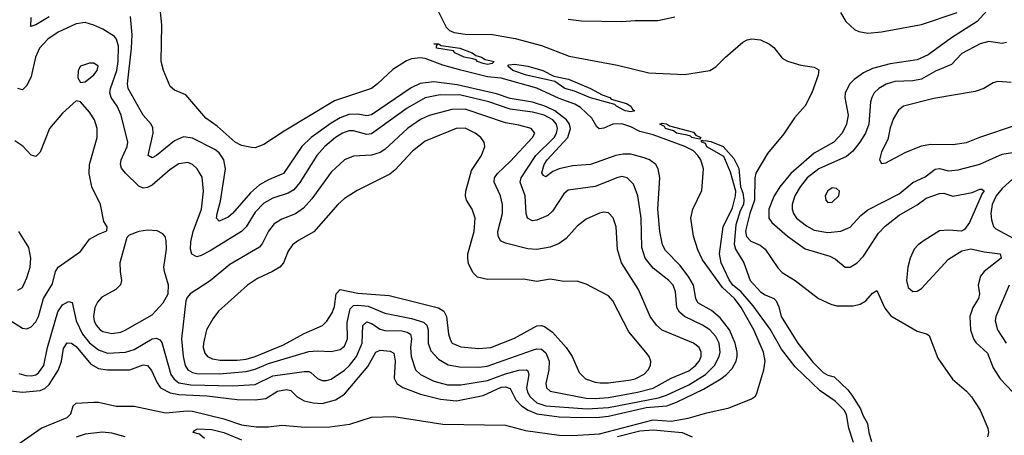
# Model space of a CAD drawing. Header units: inches. Extents: x 1173000 to 1307049, y 522583 to 678455.
# Tile 32 of 256: x 1191638 to 1196040, y 547177 to 549038. Entities that reach past the tile are written whole.
import ezdxf

# ---------------------------------------------------------------- set-up
doc = ezdxf.new("R2010")
doc.units = ezdxf.units.IN
doc.header["$MEASUREMENT"] = 0
doc.layers.add('B1594', color=7, linetype='Continuous')

msp = doc.modelspace()

# ---------------------------------------------------------------- linework, layer by layer
at = {"layer": 'B1594', "color": 5}
for points, elevation in [([(1191630, 547136.1), (1191734.5, 547210), (1191850, 547256.8), (1191866.4, 547273.6), (1191876.8, 547310), (1191890, 547321), (1191970, 547326.6), (1191990, 547326.2), (1192070, 547307.7), (1192150, 547308.7), (1192290, 547278.5), (1192386.9, 547286.9), (1192410, 547284.9), (1192550.6, 547250.6), (1192630, 547223.9), (1192695.4, 547215.4), (1192750, 547214.8), (1192810, 547222.8), (1192914.4, 547214.4), (1193024.6, 547215.4), (1193113.3, 547226.7), (1193210, 547258.1), (1193310, 547261.8), (1193530, 547226.7), (1193810, 547223.6), (1193899.2, 547199.2), (1194050, 547178.8), (1194110, 547177.2), (1194230, 547184.6), (1194470, 547247.1), (1194550, 547241.1), (1194626.3, 547253.7), (1194710, 547278.8), (1194810, 547301.2), (1194910, 547340.5), (1194926.7, 547353.3), (1194933.9, 547366.1), (1194964.4, 547470), (1194970.5, 547510), (1194962.4, 547550), (1194920.3, 547650), (1194863.9, 547750), (1194833.6, 547790), (1194779.2, 547839.2), (1194690, 547962.7), (1194670, 548007.1), (1194650.5, 548069.5), (1194637.9, 548150), (1194647.4, 548190), (1194687.6, 548272.5), (1194695.4, 548370), (1194682.7, 548410), (1194669, 548430), (1194650, 548450.4), (1194611.6, 548470), (1194470, 548522.8), (1194410, 548536.9), (1194370, 548557.9), (1194330, 548571), (1194290, 548569.9), (1194250, 548552), (1194228.5, 548548.5), (1194217.6, 548557.6), (1194196.4, 548596.4), (1194145, 548645), (1194119.6, 548659.6), (1194050, 548685.3), (1193950, 548730.7), (1193790, 548776.1), (1193730, 548782), (1193610, 548811.2), (1193530, 548834.1), (1193450, 548864.2), (1193430, 548866.8), (1193390, 548863.1), (1193366.5, 548853.5), (1193305.8, 548814.2), (1193237.5, 548750), (1193210, 548730.3), (1193045.5, 548674.5), (1192820.8, 548539.2), (1192730, 548478.5), (1192690, 548464.9), (1192674.1, 548465.9), (1192630, 548474.2), (1192601.5, 548490), (1192521.2, 548561.2), (1192470, 548597.1), (1192381, 548701), (1192330, 548722), (1192310, 548738), (1192280.9, 548810), (1192270.4, 548850), (1192272.8, 549012.8), (1192260.1, 549150)], 680), ([(1195992, 549110), (1195917.7, 549030), (1195804.1, 548955.9), (1195699.9, 548880.1), (1195650, 548857.5), (1195530, 548840.4), (1195450, 548819.2), (1195410, 548800.5), (1195369.1, 548770), (1195349.6, 548750), (1195327.9, 548710), (1195326, 548690), (1195340.9, 548610), (1195334.2, 548570), (1195314.7, 548530), (1195277, 548490), (1195190, 548440.1), (1195085.7, 548350), (1195036.5, 548290), (1195010, 548246.6), (1194987, 548190), (1194986.8, 548150), (1195000.4, 548130), (1195070, 548068.4), (1195150, 548011.6), (1195259.7, 547979.7), (1195285.5, 547965.5), (1195327.6, 547930), (1195350, 547929.6), (1195382, 547950), (1195410, 547979.8), (1195477.5, 548082.5), (1195506.9, 548113.1), (1195570, 548163.1), (1195650.5, 548209.5), (1195690, 548239.3), (1195750, 548260.4), (1195770, 548261.5), (1195810, 548248.4), (1195896.1, 548263.9), (1195930, 548278.8), (1195938.8, 548278.8), (1195950, 548271.3), (1195940.9, 548259.1), (1195884.4, 548130), (1195861, 548099), (1195848.2, 548091.7), (1195790, 548095.6), (1195750, 548092.3), (1195681.9, 548050), (1195654.7, 548030), (1195637, 548010), (1195618.9, 547970), (1195608.7, 547930), (1195603.1, 547870), (1195610, 547839), (1195630, 547820.8), (1195650, 547822.1), (1195670, 547834.7), (1195790, 547966.3), (1195850, 548003.8), (1195890, 548011.8), (1195950, 547998.1), (1196021.3, 547990), (1196025.8, 547970), (1195949.5, 547910.5), (1195932.5, 547890), (1195923.4, 547850), (1195928.6, 547810), (1195924.3, 547790), (1195898.4, 547750), (1195885, 547710), (1195888.6, 547650), (1195901.8, 547610), (1195913, 547593), (1195964.6, 547544.6), (1195990, 547479.7), (1196021.8, 547430), (1196077.2, 547370)], 720), ([(1193510, 549072.2), (1193544.1, 549004.1), (1193558.8, 548990), (1193580.6, 548980.6), (1193630, 548973), (1193751, 548971.1), (1193852.9, 548952.9), (1193970, 548921.7), (1194094.9, 548874.9), (1194310, 548833.6), (1194450, 548800.1), (1194610, 548793), (1194722.7, 548810), (1194750, 548826), (1194793.3, 548870), (1194870, 548936.5), (1194890, 548947.5), (1194911.7, 548951.7), (1194950, 548948), (1194990, 548927.8), (1195010, 548912.6), (1195046.1, 548866.1), (1195070, 548851.9), (1195130, 548833.7), (1195190, 548825.3), (1195210, 548812.7), (1195207.3, 548790), (1195179, 548710), (1195150, 548652.8), (1195101.6, 548598.4), (1195053.7, 548526.3), (1194981, 548439.1), (1194928.7, 548351.3), (1194923.7, 548330), (1194923.5, 548230), (1194901.3, 548170), (1194886.7, 548110), (1194883.2, 548090), (1194887, 548067.1), (1194906.9, 548046.9), (1194948.8, 548028.8), (1194970, 548011.3), (1195027.2, 547927.2), (1195046.5, 547906.5), (1195104.7, 547870), (1195209.2, 547789.2), (1195263.8, 547763.8), (1195290, 547756.5), (1195363.6, 547756.4), (1195395.7, 547764.3), (1195420.8, 547779.2), (1195450, 547814), (1195470, 547825.7), (1195506.1, 547746.1), (1195531.9, 547711.9), (1195650, 547643.6), (1195691.9, 547631.9), (1195704.2, 547624.2), (1195742.9, 547522.9), (1195808.5, 547428.5), (1195870, 547375.7), (1195892.8, 547350), (1195931.4, 547290), (1195966.5, 547210), (1195969.5, 547190), (1195965.2, 547170)], 680), ([(1195306.7, 549070), (1195331.8, 549030), (1195370, 548993.5), (1195390, 548984.4), (1195430, 548978), (1195490, 548983.1), (1195670, 549015.8), (1195829.4, 549070.6)], 720), ([(1191596.6, 547376.6), (1191650, 547371.1), (1191730, 547378.8), (1191750, 547386.7), (1191770, 547405), (1191811.5, 547470), (1191824.4, 547510), (1191833.4, 547566.6), (1191850, 547591.9), (1191870, 547590.6), (1191890, 547574.8), (1191956.7, 547496.7), (1191990, 547476.1), (1192030, 547470.7), (1192130, 547470.1), (1192190, 547493), (1192210, 547490.1), (1192227.1, 547467.1), (1192252.5, 547412.5), (1192268.2, 547390), (1192310, 547367.1), (1192350, 547360.8), (1192474.5, 547354.5), (1192610, 547337.7), (1192690, 547335.6), (1192737.9, 547342.1), (1192790, 547374.4), (1192830, 547383), (1192850, 547377.8), (1192877.9, 547350), (1192910, 547331.9), (1192950, 547322.7), (1192990, 547319.9), (1193050, 547335.7), (1193090, 547361.6), (1193193.9, 547486.1), (1193230, 547550.2), (1193250, 547558.8), (1193294.4, 547554.4), (1193310, 547544.9), (1193316.2, 547510), (1193312.7, 547432.7), (1193323.4, 547410), (1193350.9, 547390.9), (1193430, 547362.1), (1193519.4, 547339.4), (1193590, 547332.2), (1193710, 547356.2), (1193790, 547393.1), (1193810, 547395.1), (1193830, 547387), (1193856.6, 547336.6), (1193881.5, 547310), (1193911.1, 547290), (1193950, 547274.1), (1194050, 547260.5), (1194150, 547256.8), (1194230, 547259.5), (1194270, 547263.2), (1194438.3, 547301.7), (1194531.4, 547310), (1194574.5, 547325.5), (1194695.4, 547384.6), (1194772.1, 547430), (1194798.3, 547450), (1194823, 547477.1), (1194840.3, 547510), (1194845.2, 547530), (1194845.8, 547550), (1194835.8, 547590), (1194811.6, 547650), (1194770, 547702.9), (1194730, 547736.7), (1194670.3, 547770.3), (1194660.8, 547790), (1194649.6, 547850), (1194630, 547886), (1194590, 547937.4), (1194525.2, 548005.2), (1194511.3, 548030), (1194499.5, 548090), (1194490.3, 548190), (1194499.1, 548330), (1194491.8, 548370), (1194481.7, 548390), (1194452.8, 548410), (1194430, 548419.4), (1194370, 548436.2), (1194335.9, 548435.9), (1194302.6, 548430), (1194190, 548389.9), (1194110, 548383), (1194049.5, 548370.5), (1194021.2, 548358.8), (1193990, 548334.8), (1193979.7, 548339.7), (1193972.8, 548352.8), (1193982.7, 548390), (1193996.2, 548410), (1194087.9, 548510), (1194100.4, 548550), (1194095.9, 548570), (1194082.7, 548590), (1194030, 548629.2), (1193990, 548648.8), (1193930, 548669.1), (1193830, 548685.6), (1193770, 548705.4), (1193593.6, 548746.4), (1193490, 548759.3), (1193427.8, 548752.2), (1193387.3, 548732.7), (1193210, 548611.3), (1193190, 548606.7), (1193150, 548615.3), (1193110, 548613.3), (1193070, 548597.8), (1193030, 548574.2), (1192940.3, 548510), (1192898.9, 548470), (1192817, 548350), (1192750, 548320.8), (1192710, 548298), (1192670, 548262.4), (1192590, 548170.4), (1192570, 548153.9), (1192530, 548136.1), (1192518.5, 548150), (1192520.7, 548170), (1192535.1, 548224.9), (1192558.4, 548370), (1192550.3, 548410), (1192530, 548441.2), (1192510, 548456), (1192410, 548507.5), (1192370, 548514.1), (1192330, 548494.9), (1192250, 548429.9), (1192230, 548419.4), (1192212.6, 548430), (1192234.5, 548530), (1192233.1, 548553.1), (1192225.8, 548570), (1192190, 548610.8), (1192122.4, 548730), (1192119.8, 548750), (1192138.4, 548910), (1192140.7, 548970), (1192132.7, 549052.7)], 720), ([(1191634.7, 547454.7), (1191665.1, 547445.1), (1191690, 547444.1), (1191710, 547448.8), (1191722.6, 547457.4), (1191745.4, 547490), (1191761.7, 547570), (1191808.3, 547730), (1191830, 547761.8), (1191855.7, 547775.7), (1191872.2, 547772.2), (1191890.4, 547690), (1191918.4, 547630), (1191950, 547591.5), (1191990, 547560.6), (1192030, 547545.7), (1192110.3, 547549.7), (1192150, 547561.7), (1192229.8, 547610), (1192250, 547612.7), (1192264.5, 547604.5), (1192272.7, 547592.7), (1192313.3, 547450), (1192328.2, 547428.2), (1192350, 547412.4), (1192402.8, 547402.8), (1192590, 547398.3), (1192690, 547404.9), (1192770, 547443.5), (1192910, 547463.7), (1192930, 547463.7), (1192939.2, 547459.2), (1192970, 547431.1), (1192990, 547423.2), (1193010, 547423), (1193030, 547429.5), (1193090, 547468.6), (1193113.1, 547490), (1193144, 547530), (1193168.7, 547590), (1193171.6, 547668.4), (1193190, 547685.5), (1193210, 547678.6), (1193250, 547652.9), (1193270, 547647.1), (1193345.7, 547645.7), (1193370, 547639.9), (1193384.8, 547630), (1193390.1, 547610), (1193384.9, 547570), (1193387.8, 547530), (1193408.1, 547470), (1193429.2, 547450), (1193490, 547420.3), (1193550, 547403), (1193610, 547403.4), (1193730, 547423.5), (1193810, 547452.9), (1193870, 547468.6), (1193903, 547470), (1193910, 547465.7), (1193914.4, 547450), (1193904.2, 547390), (1193907.5, 547370), (1193919.3, 547350), (1193950, 547323.2), (1193990, 547309.6), (1194175.4, 547295.4), (1194270, 547301.3), (1194494.3, 547345.7), (1194530, 547356.6), (1194630, 547403.7), (1194703.4, 547450), (1194743.7, 547490), (1194765.3, 547530), (1194769.5, 547550), (1194765.3, 547590), (1194750, 547620.2), (1194723.4, 547650), (1194691.1, 547671.1), (1194609.9, 547709.9), (1194588.3, 547728.3), (1194576.4, 547750), (1194570, 547819.3), (1194558.8, 547850), (1194540.3, 547870), (1194470, 547926.2), (1194433.5, 547970), (1194418.8, 548018.8), (1194416, 548150), (1194401.8, 548250), (1194382, 548302), (1194354.2, 548330), (1194330, 548335.4), (1194312.1, 548332.1), (1194210, 548290.5), (1194090, 548274.6), (1194070, 548258.9), (1194019.6, 548180.4), (1193999.4, 548160.6), (1193950, 548139.9), (1193930, 548138.2), (1193908.8, 548148.8), (1193901.9, 548170), (1193898, 548250), (1193875.2, 548310), (1193879.9, 548330), (1193945.6, 548430), (1194027.6, 548510), (1194038.2, 548530), (1194042.2, 548550), (1194037.4, 548570), (1194020.9, 548590), (1193983, 548610), (1193930, 548623.3), (1193830, 548637.8), (1193734.8, 548670), (1193610, 548700.5), (1193517.9, 548702.1), (1193450, 548687.5), (1193370, 548642), (1193210, 548526.6), (1193190, 548524.1), (1193130, 548540.6), (1193110, 548540.4), (1193081.6, 548530), (1193050, 548510.8), (1193002.2, 548470), (1192966.9, 548430), (1192890.4, 548309.6), (1192863.3, 548276.7), (1192838.6, 548261.4), (1192770, 548238.7), (1192730, 548216.7), (1192690, 548176.1), (1192649.7, 548110.3), (1192630.1, 548089.9), (1192490, 548002.5), (1192450, 547982.1), (1192430, 547977), (1192407.9, 547987.9), (1192402.3, 548010), (1192402.9, 548042.9), (1192413.5, 548090), (1192450.3, 548190), (1192459.9, 548270), (1192453.1, 548333.1), (1192430.8, 548370), (1192410, 548389.8), (1192390, 548398.9), (1192350, 548393), (1192310, 548367.8), (1192230, 548297.8), (1192210, 548287.1), (1192190, 548283.1), (1192170, 548293.3), (1192110.3, 548350.3), (1192093.3, 548373.3), (1192088.8, 548390), (1192090.9, 548410), (1192118.6, 548470), (1192121.5, 548490), (1192092, 548610), (1192074.2, 548650), (1192047.1, 548690), (1192041.5, 548710), (1192044.5, 548730), (1192072.3, 548810), (1192078.6, 548850), (1192079, 548919), (1192071, 548951), (1192062.1, 548962.1), (1192010, 548995.2), (1191970, 549013.4), (1191930, 549024.9), (1191890, 549018.7), (1191810, 548982), (1191764.5, 548950), (1191726.2, 548910), (1191708.6, 548870), (1191690, 548782.9), (1191670, 548743.6), (1191650, 548724.2), (1191630, 548729.6)], 740), ([(1191770.2, 549050), (1191710, 549015.3), (1191687.7, 549007.7), (1191690, 549046.8)], 720), ([(1194090, 549040.4), (1194150, 549032.3), (1194330, 549030.1), (1194390, 549034.7), (1194490, 549033.9), (1194566, 549050)], 720), ([(1196050, 548935.6), (1196030, 548930.8), (1195970, 548940.2), (1195932.2, 548930), (1195850, 548886.3), (1195803.2, 548836.8), (1195732.4, 548807.6), (1195670, 548771.1), (1195630, 548763.7), (1195550, 548761.7), (1195511, 548749), (1195478.2, 548730), (1195458.2, 548710), (1195446.9, 548690), (1195441.3, 548670), (1195433.5, 548570), (1195418.9, 548530), (1195394.3, 548490), (1195363.1, 548450), (1195334.1, 548425.9), (1195210.7, 548370.7), (1195158.3, 548330), (1195127.4, 548290), (1195103.9, 548250), (1195091.3, 548210), (1195090.8, 548190), (1195096.6, 548170), (1195110.2, 548150), (1195154.7, 548114.7), (1195190, 548096.1), (1195250, 548085.4), (1195308.4, 548091.6), (1195350, 548109.4), (1195398.4, 548161.7), (1195430, 548186.2), (1195570, 548258.7), (1195630, 548309.5), (1195685.7, 548334.3), (1195730, 548368.4), (1195750, 548371.6), (1195790, 548360.7), (1195833.7, 548366.3), (1195930, 548391.7), (1196030, 548435.9), (1196094.2, 548445.8)], 740), ([(1196070, 548757.1), (1196010, 548760.9), (1195990, 548754.7), (1195948.4, 548730), (1195910, 548716.2), (1195724.4, 548684.4), (1195589.1, 548650), (1195566.8, 548633.3), (1195544.5, 548595.5), (1195530, 548553.6), (1195518.9, 548501.1), (1195490, 548446), (1195482.4, 548410), (1195490, 548394.8), (1195510, 548396.4), (1195597.1, 548442.9), (1195670, 548473.6), (1195710, 548480.2), (1195810, 548479.8), (1195870, 548487.4), (1195930, 548512.2), (1196090, 548565.7)], 760), ([(1191590, 547695.3), (1191650, 547657.1), (1191670, 547653.8), (1191690, 547662.9), (1191710, 547686), (1191722.4, 547710), (1191745, 547790), (1191784, 547856), (1191798.7, 547910), (1191809.5, 547930.5), (1191910, 548000.2), (1191950, 548055), (1191990, 548078), (1192027.3, 548092.7), (1192029.6, 548110), (1192014.8, 548134.8), (1191999.5, 548210), (1191960.2, 548290), (1191948.5, 548350), (1191950.5, 548390), (1191984.9, 548510), (1191983.7, 548550), (1191972.1, 548590), (1191950, 548624), (1191910, 548669.6), (1191890, 548675.1), (1191830, 548619.7), (1191771.5, 548550), (1191730, 548445.1), (1191710, 548425.6), (1191690, 548431.5), (1191652, 548472), (1191616.2, 548496.2)], 760), ([(1195366, 547146), (1195345.3, 547210), (1195333.5, 547270), (1195323.6, 547290), (1195283.9, 547330), (1195216.9, 547376.9), (1195104.4, 547484.4), (1195043.6, 547563.6), (1194992.2, 547652.2), (1194916.9, 547756.9), (1194861.2, 547821.2), (1194826, 547850), (1194810, 547873.7), (1194774.3, 547950), (1194766.2, 547990), (1194782.5, 548110), (1194824.5, 548195.5), (1194838, 548250), (1194838.7, 548270), (1194815.2, 548355.2), (1194785.9, 548425.9), (1194710, 548468.8), (1194703.5, 548483.5), (1194687.2, 548490), (1194685.1, 548494.9), (1194690, 548498.8), (1194694.9, 548494.9), (1194702.7, 548497.3), (1194727.8, 548492.2), (1194782.6, 548470), (1194830, 548416.1), (1194852.3, 548372.3), (1194859.7, 548290), (1194870, 548262.4), (1194875.1, 548230), (1194873.2, 548210), (1194858.1, 548181.9), (1194839.8, 548120.2), (1194832.6, 548032.6), (1194838.4, 548010), (1194875.9, 547950), (1194903.6, 547870), (1194950, 547819.6), (1194970, 547805.7), (1195009.2, 547789.2), (1195019.3, 547779.2), (1195032, 547752), (1195042.1, 547710), (1195053.7, 547690), (1195117.3, 547590), (1195184.3, 547504.3), (1195230, 547459.3), (1195250, 547447.2), (1195279.3, 547439.3), (1195340.4, 547380.4), (1195357.8, 547357.8), (1195396.8, 547296.8), (1195407, 547267), (1195427.6, 547230), (1195433.6, 547190), (1195446.2, 547150)], 660), ([(1196107.7, 548352.3), (1196030, 548281.9), (1196003.5, 548250), (1195985.8, 548210), (1195979.4, 548170), (1195982, 548142), (1195992, 548112.1), (1196001.6, 548101.6), (1196118.7, 548038.7)], 740), ([(1191630, 547827.4), (1191650, 547839.3), (1191670, 547882), (1191684.4, 547930), (1191687.9, 547970), (1191678.6, 548018.6), (1191634, 548090)], 780), ([(1196061.1, 547850), (1196001.2, 547710), (1195998.3, 547690), (1196008.7, 547650), (1196048.4, 547590)], 740), ([(1192110, 547170), (1192050, 547187), (1192008.1, 547191.9), (1191930, 547182.2), (1191890, 547169.4)], 680), ([(1192463.5, 547163.5), (1192442, 547182), (1192414, 547190), (1192420.2, 547199.8), (1192432.9, 547207.1), (1192496.3, 547203.7), (1192550, 547190.1), (1192630, 547157.5)], 660), ([(1194310, 547172.8), (1194410, 547198.3), (1194470, 547202.6), (1194599.1, 547190), (1194644, 547170)], 660)]:
    msp.add_lwpolyline(points, dxfattribs=dict(at, elevation=elevation))
for points, elevation in [([(1193730, 548836.9), (1193710, 548842), (1193684.2, 548850), (1193678, 548858), (1193663, 548863), (1193625.1, 548870), (1193583.7, 548890), (1193577.7, 548897.7), (1193501.6, 548910), (1193500.7, 548919.3), (1193506, 548926), (1193489.2, 548930), (1193510.8, 548930), (1193522.6, 548922.6), (1193606, 548910), (1193660.4, 548890), (1193676.9, 548876.9), (1193703, 548870), (1193719.4, 548859.4), (1193759.1, 548850), (1193750, 548840.9)], 660), ([(1191950, 548843.6), (1191910, 548829.2), (1191899.3, 548810), (1191898, 548778), (1191910, 548756), (1191930, 548759.1), (1191970, 548790.5), (1191984.2, 548810), (1191989.4, 548830), (1191970, 548842.4)], 760), ([(1194370, 548624.9), (1194345.4, 548630), (1194305.4, 548650), (1194298.6, 548658.6), (1194190, 548687.9), (1194117.9, 548717.9), (1194075.1, 548730), (1194030, 548761.5), (1193904.2, 548790), (1193842.4, 548810), (1193819.7, 548830), (1193825, 548835), (1193850, 548838.4), (1193910, 548830.1), (1193977, 548810), (1194025.5, 548785.5), (1194091.4, 548771.4), (1194190, 548730.1), (1194241.8, 548701.8), (1194275.8, 548690), (1194282.6, 548682.6), (1194350, 548662.9), (1194370.5, 548650.5), (1194376.9, 548636.9), (1194388, 548630)], 660), ([(1193630, 548636.5), (1193570, 548636.1), (1193469, 548609), (1193430, 548590.8), (1193372.1, 548550), (1193270, 548456.1), (1193250, 548442.7), (1193210, 548430.9), (1193130, 548426.5), (1193090, 548410.6), (1193030, 548355.3), (1192944.3, 548235.7), (1192906.2, 548193.8), (1192871.3, 548168.7), (1192810, 548145.4), (1192776.3, 548123.7), (1192750, 548091.8), (1192723, 548037), (1192710, 548020.2), (1192577.8, 547942.2), (1192490, 547869), (1192400.4, 547810), (1192386, 547794), (1192380.8, 547779.2), (1192362, 547610), (1192369.3, 547530), (1192378.3, 547490), (1192390, 547470.9), (1192410, 547458.7), (1192430, 547453.5), (1192530, 547453.4), (1192650, 547462.8), (1192690, 547474.2), (1192750, 547499.3), (1192930, 547552.2), (1192970, 547555.7), (1193030, 547552.7), (1193070, 547561.8), (1193090, 547577.1), (1193103.7, 547610), (1193102.4, 547682.5), (1193115.9, 547744.1), (1193130, 547757.9), (1193150, 547760.6), (1193195.6, 547755.6), (1193270, 547724.3), (1193390, 547700.9), (1193443.7, 547683.7), (1193457.7, 547670), (1193463.4, 547650), (1193463.4, 547590), (1193475.7, 547555.7), (1193510, 547518.8), (1193553.4, 547493.4), (1193604.2, 547484.2), (1193690, 547483.1), (1193727.2, 547487.2), (1193930, 547558.5), (1193950, 547564.6), (1193970, 547562.6), (1193990, 547547), (1194004.7, 547510), (1194004.2, 547470), (1193989.6, 547410), (1193993.7, 547390), (1194010, 547375.8), (1194170, 547343.5), (1194210, 547341.9), (1194270, 547347.5), (1194399.2, 547370), (1194470, 547389), (1194550, 547432.6), (1194630, 547466.7), (1194659.7, 547490), (1194675.4, 547510), (1194683.9, 547530), (1194685, 547550), (1194676.1, 547570), (1194650, 547590.4), (1194510, 547648.5), (1194485.2, 547670), (1194456.3, 547710), (1194404.9, 547830), (1194327.6, 547950), (1194310.5, 548009.5), (1194305, 548110), (1194291.1, 548151.1), (1194270, 548172.9), (1194250, 548175.7), (1194230, 548171.3), (1194170, 548145), (1194130, 548114.2), (1194081, 548059), (1194050, 548036.5), (1194010, 548019.2), (1193950, 548008.9), (1193910, 548012.1), (1193810, 548037.5), (1193788, 548048), (1193777, 548070), (1193776, 548090), (1193796.4, 548170), (1193796.1, 548210), (1193787.5, 548250), (1193758.4, 548310), (1193760.2, 548330), (1193773.9, 548350), (1193830, 548402.3), (1193929.8, 548510), (1193940.3, 548530), (1193924.7, 548550), (1193870, 548565.9), (1193810, 548576.1)], 760), ([(1194676.9, 548503.1), (1194670, 548504.5), (1194643, 548510), (1194637.1, 548517.1), (1194621.4, 548521.4), (1194574, 548530), (1194560.1, 548540.1), (1194525.7, 548550), (1194520.2, 548560.2), (1194499.6, 548570), (1194510, 548574.5), (1194530, 548572.2), (1194542.6, 548562.6), (1194650, 548533.8), (1194661.1, 548521.1), (1194683, 548510)], 660), ([(1193630, 548552.5), (1193588.7, 548550), (1193450, 548494.1), (1193394.6, 548450), (1193315.4, 548364.6), (1193293.1, 548346.9), (1193146.3, 548273.7), (1193090, 548238), (1193059.7, 548210), (1192952.2, 548087.8), (1192884, 548050), (1192858.2, 548030), (1192838.4, 548001.6), (1192816.9, 547950), (1192800.8, 547930), (1192768.8, 547910), (1192701.1, 547878.9), (1192655.8, 547850), (1192527.2, 547732.8), (1192501, 547699), (1192472.9, 547650), (1192459.3, 547590), (1192458.9, 547570), (1192465.7, 547545.7), (1192476.9, 547530), (1192499.5, 547519.5), (1192534.4, 547514.4), (1192610, 547513.5), (1192650, 547517.6), (1192690, 547529.8), (1192817.3, 547582.7), (1192910, 547633.4), (1192991.1, 547668.9), (1193011.4, 547688.6), (1193034.5, 547725.5), (1193045.3, 547754.7), (1193052.3, 547810), (1193070.4, 547829.6), (1193150, 547813.8), (1193290, 547803.2), (1193510, 547748.8), (1193533.6, 547733.6), (1193546.3, 547710), (1193555, 547630), (1193563.2, 547603.2), (1193572, 547590), (1193610, 547574), (1193690, 547565.5), (1193743.6, 547570), (1193850, 547612.9), (1193950, 547666.8), (1193970, 547668.8), (1193984.6, 547664.6), (1194019.2, 547639.2), (1194080.5, 547570), (1194108, 547530), (1194138.4, 547458.4), (1194167.9, 547430), (1194210, 547414.8), (1194232.4, 547412.5), (1194270, 547412.8), (1194370, 547426.4), (1194390, 547430.7), (1194430, 547451.1), (1194448.1, 547470), (1194458, 547490), (1194459.3, 547510), (1194451.9, 547530), (1194437.4, 547550), (1194361, 547641), (1194290, 547779.7), (1194270, 547801.4), (1194170, 547854.5), (1194130, 547867.7), (1194070, 547866.6), (1194010, 547876.5), (1193950, 547865.5), (1193890, 547876), (1193730, 547874.5), (1193685, 547885), (1193664.9, 547904.9), (1193644.7, 547944.7), (1193640.9, 547970), (1193641.9, 547990), (1193669.9, 548090), (1193674.2, 548150), (1193661, 548190), (1193635.5, 548230), (1193630.6, 548250), (1193631.9, 548270), (1193657.6, 548362.5), (1193701.8, 548430), (1193718, 548470), (1193714.8, 548490), (1193699.8, 548510), (1193674, 548530)], 780), ([(1195270, 548284.7), (1195250, 548271.2), (1195239.5, 548250), (1195241.3, 548230), (1195250, 548219.3), (1195270, 548221.1), (1195299.7, 548250), (1195302.9, 548270), (1195290, 548282.9)], 760), ([(1192210, 548095.5), (1192170.2, 548089.8), (1192127.1, 548072.9), (1192116.4, 548063.6), (1192086.2, 547950), (1192086.8, 547910), (1192093.6, 547870), (1192088.4, 547851.6), (1192067.2, 547830), (1192004.8, 547795.2), (1191986, 547774), (1191973.9, 547750), (1191967.3, 547710), (1191970.6, 547690), (1191979.6, 547670), (1191997.6, 547650), (1192010, 547642), (1192050, 547632.6), (1192090, 547638.9), (1192110, 547647.8), (1192230, 547716.1), (1192279.1, 547770), (1192301.8, 547810), (1192303.1, 547850), (1192284.8, 547910), (1192283.1, 547930), (1192294.3, 548010), (1192293.3, 548050), (1192287.7, 548067.7), (1192278.6, 548078.6), (1192252.9, 548092.9)], 760)]:
    msp.add_lwpolyline(points, close=True, dxfattribs=dict(at, elevation=elevation))

doc.saveas('drawing.dxf')
